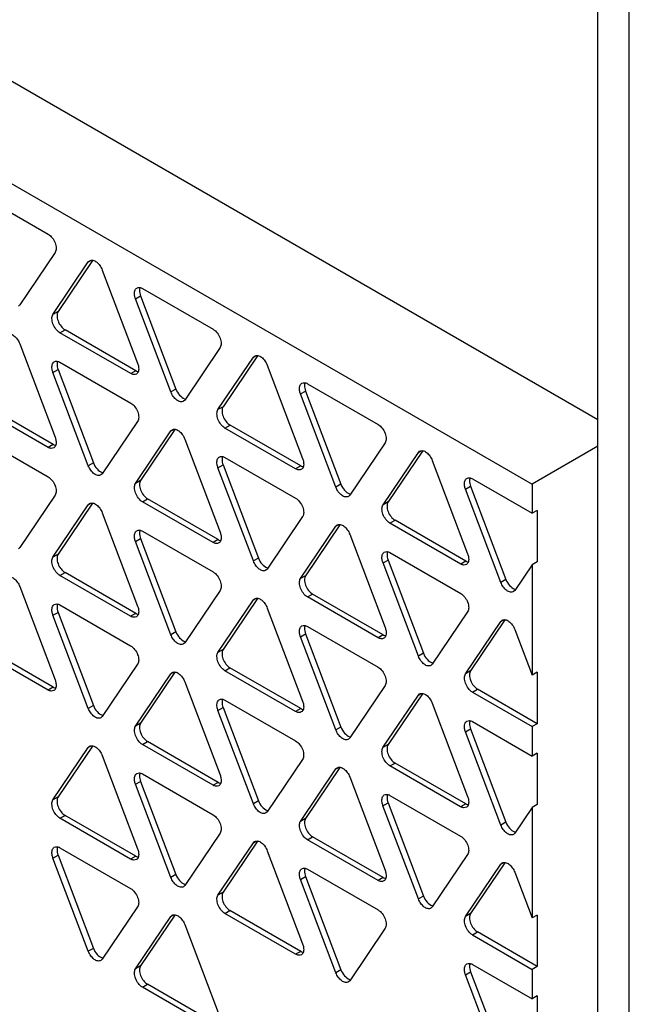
# Model space of a CAD drawing. Header units: millimetres. Extents: x 64 to 499, y 65 to 721.
# Tile 9 of 13: x 140 to 157, y 187 to 215. Entities that reach past the tile are written whole.
import ezdxf

# ---------------------------------------------------------------- set-up
doc = ezdxf.new("R2010")
doc.units = ezdxf.units.MM
doc.header["$LTSCALE"] = 51.146587
doc.layers.get('0').update_dxf_attribs({"linetype": 'CONTINUOUS'})

msp = doc.modelspace()

# ---------------------------------------------------------------- linework, layer by layer
at = {"color": 7, "linetype": 'Continuous'}
for p, q in [((156.158, 172.298), (156.158, 259.664)), ((157.036, 171.073), (157.036, 258.439)), ((100.233, 235.714), (156.158, 203.426)), ((97.758, 234.285), (154.327, 201.625)), ((138.86, 209.738), (140.832, 208.599)), ((141.026, 208.088), (140.04, 206.625)), ((140.966, 206.357), (141.952, 207.82)), ((142.065, 207.859), (141.108, 206.439)), ((141.952, 207.82), (142.013, 207.855)), ((141.952, 207.82), (141.988, 207.853)), ((142.341, 207.595), (143.327, 204.994)), ((143.267, 206.794), (143.408, 206.876)), ((143.408, 206.876), (144.394, 204.274)), ((143.461, 207.081), (145.433, 205.943)), ((140.04, 206.625), (140.004, 206.592)), ((144.253, 204.193), (143.267, 206.794)), ((141.108, 206.439), (140.966, 206.357)), ((141.161, 205.844), (141.302, 205.926)), ((143.133, 204.706), (141.161, 205.844)), ((143.274, 204.787), (141.302, 205.926)), ((140.04, 205.538), (141.026, 202.936)), ((145.627, 205.432), (144.641, 203.969)), ((141.161, 205.023), (143.133, 203.885)), ((145.567, 203.701), (146.554, 205.163)), ((146.666, 205.203), (145.709, 203.782)), ((146.554, 205.163), (146.615, 205.199)), ((146.554, 205.163), (146.589, 205.197)), ((146.942, 204.939), (147.928, 202.337)), ((140.966, 204.736), (141.108, 204.817)), ((141.952, 202.135), (140.966, 204.736)), ((141.108, 204.817), (142.094, 202.217)), ((143.274, 204.787), (143.133, 204.706)), ((148.062, 204.425), (150.034, 203.287)), ((144.394, 204.274), (144.253, 204.193)), ((147.868, 204.138), (148.009, 204.219)), ((148.854, 201.536), (147.868, 204.138)), ((148.009, 204.219), (148.996, 201.618)), ((140.974, 202.73), (139.002, 203.868)), ((144.641, 203.969), (144.606, 203.935)), ((140.832, 202.648), (138.86, 203.787)), ((145.709, 203.782), (145.567, 203.701)), ((143.327, 203.373), (142.341, 201.91)), ((143.267, 201.642), (144.253, 203.105)), ((144.366, 203.145), (143.408, 201.724)), ((144.253, 203.105), (144.314, 203.141)), ((144.253, 203.105), (144.288, 203.139)), ((145.761, 203.188), (145.903, 203.27)), ((147.733, 202.05), (145.761, 203.188)), ((147.874, 202.131), (145.903, 203.27)), ((138.86, 202.966), (140.831, 201.828)), ((144.641, 202.881), (145.627, 200.28)), ((150.228, 202.775), (149.242, 201.312)), ((140.974, 202.73), (140.832, 202.648)), ((150.169, 201.044), (151.155, 202.507)), ((151.268, 202.546), (150.31, 201.126)), ((151.155, 202.507), (151.216, 202.542)), ((151.155, 202.507), (151.19, 202.54)), ((156.158, 202.683), (154.327, 201.625)), ((142.094, 202.217), (141.952, 202.135)), ((145.761, 202.367), (147.733, 201.229)), ((151.543, 202.283), (152.529, 199.682)), ((142.341, 201.91), (142.305, 201.877)), ((145.567, 202.079), (145.709, 202.161)), ((146.554, 199.478), (145.567, 202.079)), ((145.709, 202.161), (146.695, 199.56)), ((147.874, 202.131), (147.733, 202.05)), ((143.408, 201.724), (143.267, 201.642)), ((152.662, 201.769), (154.327, 200.808)), ((148.996, 201.618), (148.854, 201.536)), ((152.469, 201.481), (152.61, 201.563)), ((153.455, 198.88), (152.469, 201.481)), ((152.61, 201.563), (153.596, 198.962)), ((154.327, 201.625), (154.327, 200.808)), ((141.025, 201.316), (140.04, 199.853)), ((142.065, 201.087), (141.107, 199.667)), ((143.461, 201.13), (143.603, 201.212)), ((145.433, 199.992), (143.461, 201.13)), ((145.574, 200.074), (143.603, 201.212)), ((149.242, 201.312), (149.206, 201.279)), ((150.31, 201.126), (150.169, 201.044)), ((140.966, 199.585), (141.952, 201.047)), ((141.952, 201.047), (142.014, 201.083)), ((141.952, 201.047), (141.988, 201.08)), ((142.34, 200.823), (143.327, 198.222)), ((154.468, 200.89), (154.327, 200.808)), ((154.468, 200.89), (154.468, 199.455)), ((147.928, 200.716), (146.942, 199.254)), ((150.363, 200.532), (150.504, 200.613)), ((152.476, 199.475), (150.504, 200.613)), ((143.461, 200.31), (145.433, 199.171)), ((147.868, 198.986), (148.854, 200.449)), ((148.967, 200.488), (148.009, 199.067)), ((148.854, 200.449), (148.915, 200.484)), ((148.854, 200.449), (148.89, 200.482)), ((152.335, 199.393), (150.363, 200.532)), ((143.267, 200.022), (143.408, 200.103)), ((144.253, 197.421), (143.267, 200.022)), ((143.408, 200.103), (144.394, 197.502)), ((145.574, 200.074), (145.433, 199.992)), ((149.242, 200.225), (150.228, 197.623)), ((140.04, 199.853), (140.004, 199.819)), ((141.107, 199.667), (140.966, 199.585)), ((146.695, 199.56), (146.554, 199.478)), ((150.169, 199.423), (150.31, 199.504)), ((150.31, 199.504), (151.296, 196.904)), ((150.363, 199.711), (152.335, 198.572)), ((152.476, 199.475), (152.335, 199.393)), ((154.468, 199.455), (154.327, 199.374)), ((146.942, 199.254), (146.906, 199.221)), ((151.155, 196.822), (150.169, 199.423)), ((154.327, 199.374), (153.843, 198.656)), ((154.327, 199.374), (154.327, 196.292)), ((141.16, 199.072), (141.302, 199.154)), ((143.132, 197.934), (141.16, 199.072)), ((143.273, 198.015), (141.302, 199.154)), ((148.009, 199.067), (147.868, 198.986)), ((153.596, 198.962), (153.455, 198.88)), ((140.04, 198.765), (141.025, 196.164)), ((145.627, 198.659), (144.641, 197.196)), ((153.843, 198.656), (153.807, 198.623)), ((145.567, 196.929), (146.554, 198.39)), ((146.667, 198.43), (145.709, 197.011)), ((146.554, 198.39), (146.616, 198.426)), ((146.554, 198.39), (146.59, 198.424)), ((148.062, 198.474), (148.203, 198.556)), ((150.034, 197.336), (148.062, 198.474)), ((150.176, 197.417), (148.203, 198.556)), ((141.16, 198.252), (143.132, 197.113)), ((146.942, 198.166), (147.928, 195.566)), ((140.966, 197.963), (141.107, 198.045)), ((141.952, 195.363), (140.966, 197.963)), ((141.107, 198.045), (142.093, 195.444)), ((143.273, 198.015), (143.132, 197.934)), ((152.529, 198.06), (151.543, 196.598)), ((152.469, 196.329), (153.455, 197.793)), ((153.567, 197.832), (152.61, 196.411)), ((153.455, 197.793), (153.515, 197.828)), ((153.455, 197.793), (153.49, 197.826)), ((148.062, 197.653), (150.034, 196.515)), ((153.843, 197.569), (154.327, 196.292)), ((144.394, 197.502), (144.253, 197.421)), ((147.868, 197.365), (148.009, 197.447)), ((148.854, 194.764), (147.868, 197.365)), ((148.009, 197.447), (148.995, 194.846)), ((150.176, 197.417), (150.034, 197.336)), ((140.831, 195.876), (138.86, 197.014)), ((140.973, 195.958), (139.002, 197.096)), ((144.641, 197.196), (144.605, 197.163)), ((145.709, 197.011), (145.567, 196.929)), ((151.296, 196.904), (151.155, 196.822)), ((143.327, 196.6), (142.34, 195.138)), ((145.761, 196.416), (145.902, 196.497)), ((147.733, 195.277), (145.761, 196.416)), ((147.875, 195.359), (145.902, 196.497)), ((151.543, 196.598), (151.507, 196.564)), ((143.267, 194.87), (144.253, 196.333)), ((144.366, 196.372), (143.408, 194.952)), ((144.253, 196.333), (144.314, 196.368)), ((144.253, 196.333), (144.288, 196.366)), ((152.61, 196.411), (152.469, 196.329)), ((154.468, 196.374), (154.327, 196.292)), ((154.468, 196.374), (154.468, 194.939)), ((140.973, 195.958), (140.831, 195.876)), ((144.641, 196.108), (145.627, 193.508)), ((150.228, 196.003), (149.242, 194.54)), ((152.662, 195.818), (152.804, 195.9)), ((154.468, 194.939), (152.804, 195.9)), ((145.761, 195.596), (147.733, 194.457)), ((150.168, 194.272), (151.155, 195.734)), ((151.268, 195.774), (150.31, 194.354)), ((151.155, 195.734), (151.216, 195.77)), ((151.155, 195.734), (151.19, 195.768)), ((152.662, 195.818), (154.327, 194.857)), ((142.093, 195.444), (141.952, 195.363)), ((145.567, 195.307), (145.709, 195.389)), ((145.709, 195.389), (146.695, 192.787)), ((147.875, 195.359), (147.733, 195.277)), ((151.542, 195.51), (152.528, 192.91)), ((142.34, 195.138), (142.305, 195.105)), ((146.554, 192.706), (145.567, 195.307)), ((143.408, 194.952), (143.267, 194.87)), ((148.995, 194.846), (148.854, 194.764)), ((152.469, 194.709), (152.61, 194.791)), ((152.61, 194.791), (153.596, 192.19)), ((152.662, 194.997), (154.327, 194.036)), ((154.468, 194.939), (154.327, 194.857)), ((154.327, 194.857), (154.327, 194.036)), ((149.242, 194.54), (149.206, 194.507)), ((153.455, 192.108), (152.469, 194.709)), ((140.966, 192.812), (141.952, 194.275)), ((142.065, 194.314), (141.107, 192.894)), ((141.952, 194.275), (142.013, 194.31)), ((141.952, 194.275), (141.988, 194.308)), ((143.461, 194.358), (143.602, 194.44)), ((145.433, 193.219), (143.461, 194.358)), ((145.575, 193.301), (143.602, 194.44)), ((150.31, 194.354), (150.168, 194.272)), ((142.34, 194.05), (143.327, 191.449)), ((147.928, 193.944), (146.942, 192.482)), ((154.468, 194.118), (154.327, 194.036)), ((154.468, 194.118), (154.468, 192.683)), ((147.868, 192.214), (148.854, 193.676)), ((148.967, 193.715), (148.009, 192.296)), ((148.854, 193.676), (148.915, 193.711)), ((148.854, 193.676), (148.889, 193.709)), ((150.362, 193.759), (150.504, 193.841)), ((152.334, 192.621), (150.362, 193.759)), ((152.475, 192.703), (150.504, 193.841)), ((143.461, 193.537), (145.433, 192.398)), ((149.242, 193.452), (150.228, 190.851)), ((143.267, 193.249), (143.408, 193.33)), ((144.253, 190.648), (143.267, 193.249)), ((143.408, 193.33), (144.394, 190.729)), ((145.575, 193.301), (145.433, 193.219)), ((141.107, 192.894), (140.966, 192.812)), ((150.362, 192.939), (152.334, 191.801)), ((146.695, 192.787), (146.554, 192.706)), ((150.168, 192.65), (150.31, 192.732)), ((151.155, 190.05), (150.168, 192.65)), ((150.31, 192.732), (151.296, 190.131)), ((152.475, 192.703), (152.334, 192.621)), ((154.327, 192.601), (153.843, 191.884)), ((154.468, 192.683), (154.327, 192.601)), ((154.327, 192.601), (154.327, 189.52)), ((141.16, 192.3), (141.302, 192.381)), ((143.132, 191.161), (141.16, 192.3)), ((143.273, 191.243), (141.302, 192.381)), ((146.942, 192.482), (146.906, 192.448)), ((148.009, 192.296), (147.868, 192.214)), ((153.596, 192.19), (153.455, 192.108)), ((145.627, 191.886), (144.641, 190.423)), ((148.062, 191.702), (148.204, 191.783)), ((150.175, 190.645), (148.204, 191.783)), ((153.843, 191.884), (153.807, 191.85)), ((141.16, 191.479), (143.132, 190.341)), ((145.567, 190.156), (146.554, 191.618)), ((146.667, 191.658), (145.709, 190.238)), ((146.554, 191.618), (146.616, 191.653)), ((146.554, 191.618), (146.589, 191.651)), ((150.034, 190.563), (148.062, 191.702)), ((140.966, 191.191), (141.107, 191.273)), ((141.107, 191.273), (142.093, 188.671)), ((143.273, 191.243), (143.132, 191.161)), ((146.942, 191.394), (147.928, 188.793)), ((152.528, 191.288), (151.542, 189.826)), ((141.952, 188.59), (140.966, 191.191)), ((152.469, 189.557), (153.455, 191.02)), ((153.567, 191.059), (152.61, 189.639)), ((153.455, 191.02), (153.515, 191.055)), ((153.455, 191.02), (153.49, 191.053)), ((144.394, 190.729), (144.253, 190.648)), ((147.868, 190.593), (148.009, 190.674)), ((148.009, 190.674), (148.995, 188.073)), ((148.062, 190.88), (150.034, 189.742)), ((153.843, 190.796), (154.327, 189.52)), ((144.641, 190.423), (144.605, 190.39)), ((148.854, 187.991), (147.868, 190.593)), ((150.175, 190.645), (150.034, 190.563)), ((145.709, 190.238), (145.567, 190.156)), ((151.296, 190.131), (151.155, 190.05)), ((143.327, 189.828), (142.34, 188.365)), ((151.542, 189.826), (151.507, 189.792)), ((143.267, 188.097), (144.253, 189.56)), ((144.366, 189.599), (143.408, 188.179)), ((144.253, 189.56), (144.314, 189.595)), ((144.253, 189.56), (144.288, 189.593)), ((145.761, 189.643), (145.902, 189.725)), ((147.733, 188.505), (145.761, 189.643)), ((147.875, 188.586), (145.902, 189.725)), ((152.61, 189.639), (152.469, 189.557)), ((154.468, 189.601), (154.327, 189.52)), ((154.468, 189.601), (154.468, 188.167)), ((144.641, 189.336), (145.627, 186.735)), ((150.228, 189.23), (149.242, 187.767)), ((152.662, 189.046), (152.804, 189.127)), ((152.662, 189.046), (154.327, 188.085)), ((154.468, 188.167), (152.804, 189.127)), ((142.093, 188.671), (141.952, 188.59)), ((147.875, 188.586), (147.733, 188.505)), ((142.34, 188.365), (142.305, 188.332)), ((143.408, 188.179), (143.267, 188.097)), ((152.662, 188.224), (154.327, 187.263)), ((148.995, 188.073), (148.854, 187.991)), ((152.469, 187.936), (152.61, 188.018)), ((153.455, 185.335), (152.469, 187.936)), ((152.61, 188.018), (153.596, 185.417)), ((154.468, 188.167), (154.327, 188.085)), ((154.327, 188.085), (154.327, 187.263)), ((143.461, 187.586), (143.602, 187.667)), ((145.575, 186.529), (143.602, 187.667)), ((149.242, 187.767), (149.207, 187.734)), ((145.433, 186.447), (143.461, 187.586)), ((154.468, 187.345), (154.327, 187.263)), ((154.468, 187.345), (154.468, 185.91))]:
    msp.add_line(p, q, dxfattribs=at)
for points, knots in [([(140.832, 208.599), (140.876, 208.574), (140.953, 208.496), (141.034, 208.359), (141.064, 208.215), (141.048, 208.12), (141.026, 208.088)], [0, 0, 0, 0, 0.256973, 0.543301, 0.801244, 1, 1, 1, 1]), ([(141.988, 207.853), (142.013, 207.868), (142.086, 207.876), (142.189, 207.821), (142.277, 207.722), (142.324, 207.64), (142.341, 207.595)], [0, 0, 0, 0, 0.183052, 0.415189, 0.703139, 1, 1, 1, 1]), ([(143.267, 206.794), (143.255, 206.824), (143.241, 206.877), (143.236, 206.952), (143.243, 207.012), (143.264, 207.062), (143.289, 207.085), (143.303, 207.093)], [0, 0, 0, 0, 0.298665, 0.506987, 0.693418, 0.854996, 1, 1, 1, 1]), ([(143.303, 207.093), (143.324, 207.106), (143.382, 207.116), (143.436, 207.096), (143.461, 207.081)], [0, 0, 0, 0, 0.459289, 1, 1, 1, 1]), ([(143.385, 207.082), (143.381, 207.067), (143.375, 206.997), (143.389, 206.926), (143.408, 206.876)], [0, 0, 0, 0, 0.226275, 1, 1, 1, 1]), ([(141.161, 205.844), (141.117, 205.87), (141.04, 205.947), (140.959, 206.085), (140.929, 206.23), (140.944, 206.325), (140.966, 206.357)], [0, 0, 0, 0, 0.256721, 0.542999, 0.801037, 1, 1, 1, 1]), ([(141.108, 206.439), (141.086, 206.406), (141.07, 206.312), (141.1, 206.167), (141.181, 206.029), (141.258, 205.951), (141.302, 205.926)], [0, 0, 0, 0, 0.198963, 0.457001, 0.743279, 1, 1, 1, 1]), ([(139.687, 205.795), (139.713, 205.81), (139.785, 205.818), (139.888, 205.763), (139.976, 205.665), (140.023, 205.582), (140.04, 205.538)], [0, 0, 0, 0, 0.183036, 0.41516, 0.703186, 1, 1, 1, 1]), ([(145.433, 205.943), (145.477, 205.918), (145.554, 205.84), (145.635, 205.703), (145.665, 205.558), (145.649, 205.464), (145.627, 205.432)], [0, 0, 0, 0, 0.256858, 0.543123, 0.80121, 1, 1, 1, 1]), ([(146.589, 205.197), (146.614, 205.211), (146.687, 205.22), (146.79, 205.165), (146.878, 205.066), (146.925, 204.984), (146.942, 204.939)], [0, 0, 0, 0, 0.18305, 0.415109, 0.703089, 1, 1, 1, 1]), ([(140.966, 204.736), (140.955, 204.766), (140.941, 204.819), (140.935, 204.894), (140.943, 204.954), (140.963, 205.004), (140.989, 205.027), (141.002, 205.035)], [0, 0, 0, 0, 0.298655, 0.506971, 0.69338, 0.854945, 1, 1, 1, 1]), ([(141.002, 205.035), (141.024, 205.048), (141.082, 205.058), (141.135, 205.038), (141.161, 205.023)], [0, 0, 0, 0, 0.459365, 1, 1, 1, 1]), ([(141.084, 205.024), (141.081, 205.009), (141.074, 204.939), (141.089, 204.868), (141.108, 204.817)], [0, 0, 0, 0, 0.226183, 1, 1, 1, 1]), ([(143.327, 204.994), (143.338, 204.964), (143.352, 204.911), (143.358, 204.836), (143.351, 204.775), (143.33, 204.725), (143.304, 204.702), (143.291, 204.694)], [0, 0, 0, 0, 0.298658, 0.507011, 0.693442, 0.854987, 1, 1, 1, 1]), ([(143.291, 204.694), (143.269, 204.681), (143.212, 204.671), (143.158, 204.691), (143.133, 204.706)], [0, 0, 0, 0, 0.45943, 1, 1, 1, 1]), ([(143.274, 204.787), (143.28, 204.784), (143.305, 204.771), (143.331, 204.763), (143.351, 204.761)], [0, 0, 0, 0, 0.266804, 1, 1, 1, 1]), ([(147.868, 204.138), (147.857, 204.168), (147.842, 204.221), (147.837, 204.296), (147.844, 204.356), (147.865, 204.406), (147.89, 204.429), (147.903, 204.437)], [0, 0, 0, 0, 0.2987, 0.50717, 0.693689, 0.855188, 1, 1, 1, 1]), ([(147.903, 204.437), (147.925, 204.45), (147.983, 204.46), (148.036, 204.44), (148.062, 204.425)], [0, 0, 0, 0, 0.459217, 1, 1, 1, 1]), ([(147.985, 204.426), (147.982, 204.41), (147.976, 204.34), (147.99, 204.27), (148.009, 204.219)], [0, 0, 0, 0, 0.22633, 1, 1, 1, 1]), ([(144.606, 203.935), (144.58, 203.921), (144.508, 203.912), (144.405, 203.967), (144.317, 204.066), (144.27, 204.148), (144.253, 204.193)], [0, 0, 0, 0, 0.183042, 0.415164, 0.703179, 1, 1, 1, 1]), ([(144.394, 204.274), (144.418, 204.213), (144.483, 204.107), (144.583, 204.023), (144.638, 204.008)], [0, 0, 0, 0, 0.537012, 1, 1, 1, 1]), ([(143.133, 203.885), (143.177, 203.86), (143.254, 203.782), (143.334, 203.644), (143.364, 203.5), (143.349, 203.405), (143.327, 203.373)], [0, 0, 0, 0, 0.256845, 0.543149, 0.801145, 1, 1, 1, 1]), ([(145.761, 203.188), (145.718, 203.213), (145.64, 203.291), (145.56, 203.429), (145.53, 203.574), (145.546, 203.668), (145.567, 203.701)], [0, 0, 0, 0, 0.256777, 0.543147, 0.801214, 1, 1, 1, 1]), ([(145.709, 203.782), (145.687, 203.75), (145.671, 203.655), (145.701, 203.511), (145.782, 203.373), (145.859, 203.295), (145.903, 203.27)], [0, 0, 0, 0, 0.198786, 0.456853, 0.743223, 1, 1, 1, 1]), ([(150.034, 203.287), (150.078, 203.261), (150.155, 203.184), (150.236, 203.046), (150.266, 202.902), (150.25, 202.808), (150.228, 202.775)], [0, 0, 0, 0, 0.256841, 0.54309, 0.801105, 1, 1, 1, 1]), ([(144.288, 203.139), (144.314, 203.153), (144.386, 203.162), (144.489, 203.107), (144.578, 203.008), (144.624, 202.926), (144.641, 202.881)], [0, 0, 0, 0, 0.183036, 0.41516, 0.703186, 1, 1, 1, 1]), ([(141.026, 202.936), (141.037, 202.906), (141.051, 202.853), (141.057, 202.778), (141.05, 202.718), (141.029, 202.667), (141.004, 202.644), (140.99, 202.636)], [0, 0, 0, 0, 0.298697, 0.507155, 0.693661, 0.855161, 1, 1, 1, 1]), ([(140.99, 202.636), (140.969, 202.624), (140.911, 202.614), (140.858, 202.633), (140.832, 202.648)], [0, 0, 0, 0, 0.459305, 1, 1, 1, 1]), ([(140.974, 202.73), (140.98, 202.726), (141.004, 202.714), (141.03, 202.706), (141.05, 202.703)], [0, 0, 0, 0, 0.26664, 1, 1, 1, 1]), ([(151.19, 202.54), (151.216, 202.555), (151.288, 202.563), (151.391, 202.508), (151.479, 202.41), (151.526, 202.327), (151.543, 202.283)], [0, 0, 0, 0, 0.183045, 0.415333, 0.703314, 1, 1, 1, 1]), ([(142.094, 202.217), (142.117, 202.155), (142.183, 202.049), (142.283, 201.965), (142.338, 201.949)], [0, 0, 0, 0, 0.537228, 1, 1, 1, 1]), ([(145.567, 202.079), (145.556, 202.109), (145.542, 202.163), (145.536, 202.238), (145.544, 202.298), (145.564, 202.348), (145.59, 202.371), (145.603, 202.379)], [0, 0, 0, 0, 0.298653, 0.506977, 0.693399, 0.854968, 1, 1, 1, 1]), ([(145.603, 202.379), (145.625, 202.392), (145.683, 202.402), (145.736, 202.382), (145.761, 202.367)], [0, 0, 0, 0, 0.459403, 1, 1, 1, 1]), ([(145.685, 202.368), (145.682, 202.352), (145.675, 202.282), (145.69, 202.211), (145.709, 202.161)], [0, 0, 0, 0, 0.226193, 1, 1, 1, 1]), ([(147.928, 202.337), (147.94, 202.307), (147.954, 202.254), (147.959, 202.179), (147.952, 202.119), (147.931, 202.069), (147.905, 202.046), (147.892, 202.038)], [0, 0, 0, 0, 0.29864, 0.506858, 0.693205, 0.854815, 1, 1, 1, 1]), ([(142.305, 201.877), (142.28, 201.862), (142.208, 201.854), (142.104, 201.909), (142.016, 202.008), (141.969, 202.09), (141.952, 202.135)], [0, 0, 0, 0, 0.183037, 0.415065, 0.703149, 1, 1, 1, 1]), ([(147.892, 202.038), (147.87, 202.025), (147.812, 202.015), (147.759, 202.035), (147.733, 202.05)], [0, 0, 0, 0, 0.459378, 1, 1, 1, 1]), ([(147.874, 202.131), (147.881, 202.128), (147.905, 202.115), (147.932, 202.107), (147.952, 202.105)], [0, 0, 0, 0, 0.266895, 1, 1, 1, 1]), ([(140.831, 201.828), (140.875, 201.803), (140.953, 201.725), (141.033, 201.587), (141.063, 201.443), (141.047, 201.348), (141.025, 201.316)], [0, 0, 0, 0, 0.25686, 0.543181, 0.801255, 1, 1, 1, 1]), ([(143.461, 201.13), (143.418, 201.156), (143.34, 201.233), (143.26, 201.371), (143.229, 201.515), (143.245, 201.61), (143.267, 201.642)], [0, 0, 0, 0, 0.256635, 0.542858, 0.80111, 1, 1, 1, 1]), ([(143.408, 201.724), (143.386, 201.691), (143.371, 201.597), (143.401, 201.452), (143.482, 201.315), (143.559, 201.237), (143.603, 201.212)], [0, 0, 0, 0, 0.19889, 0.457142, 0.743365, 1, 1, 1, 1]), ([(152.469, 201.481), (152.458, 201.512), (152.443, 201.565), (152.438, 201.64), (152.445, 201.7), (152.466, 201.75), (152.491, 201.773), (152.504, 201.781)], [0, 0, 0, 0, 0.298684, 0.507132, 0.693634, 0.855144, 1, 1, 1, 1]), ([(152.504, 201.781), (152.526, 201.794), (152.584, 201.804), (152.637, 201.784), (152.662, 201.769)], [0, 0, 0, 0, 0.459303, 1, 1, 1, 1]), ([(152.586, 201.77), (152.583, 201.754), (152.576, 201.684), (152.591, 201.614), (152.61, 201.563)], [0, 0, 0, 0, 0.226283, 1, 1, 1, 1]), ([(149.206, 201.279), (149.181, 201.265), (149.109, 201.256), (149.006, 201.311), (148.918, 201.409), (148.871, 201.492), (148.854, 201.536)], [0, 0, 0, 0, 0.183038, 0.415068, 0.703117, 1, 1, 1, 1]), ([(148.996, 201.618), (149.019, 201.556), (149.084, 201.451), (149.184, 201.367), (149.239, 201.352)], [0, 0, 0, 0, 0.537052, 1, 1, 1, 1]), ([(141.988, 201.08), (142.013, 201.095), (142.085, 201.104), (142.189, 201.048), (142.277, 200.95), (142.323, 200.867), (142.34, 200.823)], [0, 0, 0, 0, 0.183039, 0.415043, 0.703108, 1, 1, 1, 1]), ([(147.733, 201.229), (147.777, 201.204), (147.854, 201.126), (147.935, 200.988), (147.966, 200.844), (147.95, 200.749), (147.928, 200.716)], [0, 0, 0, 0, 0.256544, 0.542614, 0.800789, 1, 1, 1, 1]), ([(150.31, 201.126), (150.288, 201.093), (150.272, 200.999), (150.302, 200.854), (150.383, 200.716), (150.46, 200.639), (150.504, 200.613)], [0, 0, 0, 0, 0.1987, 0.456762, 0.743138, 1, 1, 1, 1]), ([(150.363, 200.532), (150.319, 200.557), (150.241, 200.635), (150.161, 200.773), (150.131, 200.917), (150.147, 201.012), (150.169, 201.044)], [0, 0, 0, 0, 0.256862, 0.543238, 0.8013, 1, 1, 1, 1]), ([(143.267, 200.022), (143.256, 200.052), (143.241, 200.105), (143.236, 200.18), (143.243, 200.24), (143.264, 200.29), (143.289, 200.314), (143.302, 200.322)], [0, 0, 0, 0, 0.298686, 0.507114, 0.693604, 0.855122, 1, 1, 1, 1]), ([(143.302, 200.322), (143.324, 200.334), (143.382, 200.344), (143.435, 200.325), (143.461, 200.31)], [0, 0, 0, 0, 0.459299, 1, 1, 1, 1]), ([(143.384, 200.31), (143.381, 200.295), (143.374, 200.225), (143.389, 200.154), (143.408, 200.103)], [0, 0, 0, 0, 0.226268, 1, 1, 1, 1]), ([(145.627, 200.28), (145.638, 200.249), (145.653, 200.196), (145.658, 200.121), (145.651, 200.061), (145.63, 200.011), (145.605, 199.988), (145.591, 199.98)], [0, 0, 0, 0, 0.298696, 0.507108, 0.693594, 0.855121, 1, 1, 1, 1]), ([(148.89, 200.482), (148.915, 200.497), (148.987, 200.505), (149.09, 200.45), (149.178, 200.352), (149.225, 200.269), (149.242, 200.225)], [0, 0, 0, 0, 0.183038, 0.415078, 0.703128, 1, 1, 1, 1]), ([(145.591, 199.98), (145.57, 199.968), (145.512, 199.957), (145.459, 199.977), (145.433, 199.992)], [0, 0, 0, 0, 0.459273, 1, 1, 1, 1]), ([(145.574, 200.074), (145.581, 200.07), (145.605, 200.057), (145.631, 200.049), (145.651, 200.047)], [0, 0, 0, 0, 0.266688, 1, 1, 1, 1]), ([(150.169, 199.423), (150.157, 199.453), (150.143, 199.506), (150.137, 199.581), (150.145, 199.641), (150.165, 199.692), (150.19, 199.715), (150.204, 199.723)], [0, 0, 0, 0, 0.298686, 0.507114, 0.693604, 0.855122, 1, 1, 1, 1]), ([(150.204, 199.723), (150.226, 199.735), (150.284, 199.745), (150.337, 199.726), (150.363, 199.711)], [0, 0, 0, 0, 0.459299, 1, 1, 1, 1]), ([(150.286, 199.711), (150.283, 199.696), (150.276, 199.626), (150.291, 199.555), (150.31, 199.504)], [0, 0, 0, 0, 0.226268, 1, 1, 1, 1]), ([(141.16, 199.072), (141.117, 199.097), (141.039, 199.175), (140.959, 199.313), (140.928, 199.458), (140.944, 199.553), (140.966, 199.585)], [0, 0, 0, 0, 0.256779, 0.543069, 0.800981, 1, 1, 1, 1]), ([(141.107, 199.667), (141.086, 199.634), (141.07, 199.54), (141.1, 199.395), (141.181, 199.257), (141.258, 199.179), (141.302, 199.154)], [0, 0, 0, 0, 0.199019, 0.456931, 0.743221, 1, 1, 1, 1]), ([(146.906, 199.221), (146.881, 199.206), (146.809, 199.198), (146.705, 199.253), (146.617, 199.351), (146.57, 199.434), (146.554, 199.478)], [0, 0, 0, 0, 0.183032, 0.414954, 0.703077, 1, 1, 1, 1]), ([(146.695, 199.56), (146.718, 199.498), (146.784, 199.393), (146.884, 199.308), (146.939, 199.293)], [0, 0, 0, 0, 0.537282, 1, 1, 1, 1]), ([(152.476, 199.475), (152.482, 199.471), (152.507, 199.458), (152.533, 199.45), (152.553, 199.448)], [0, 0, 0, 0, 0.266804, 1, 1, 1, 1]), ([(152.529, 199.682), (152.54, 199.651), (152.554, 199.598), (152.56, 199.523), (152.553, 199.463), (152.532, 199.412), (152.506, 199.389), (152.493, 199.381)], [0, 0, 0, 0, 0.298658, 0.507011, 0.693442, 0.854987, 1, 1, 1, 1]), ([(145.433, 199.171), (145.477, 199.146), (145.554, 199.068), (145.635, 198.931), (145.665, 198.786), (145.649, 198.692), (145.627, 198.659)], [0, 0, 0, 0, 0.256975, 0.543359, 0.80129, 1, 1, 1, 1]), ([(152.493, 199.381), (152.471, 199.369), (152.414, 199.359), (152.36, 199.378), (152.335, 199.393)], [0, 0, 0, 0, 0.45943, 1, 1, 1, 1]), ([(139.687, 199.022), (139.712, 199.037), (139.785, 199.045), (139.888, 198.99), (139.976, 198.892), (140.023, 198.809), (140.04, 198.765)], [0, 0, 0, 0, 0.183037, 0.415139, 0.703165, 1, 1, 1, 1]), ([(148.062, 198.474), (148.018, 198.499), (147.941, 198.577), (147.86, 198.714), (147.83, 198.859), (147.846, 198.953), (147.868, 198.986)], [0, 0, 0, 0, 0.256802, 0.54311, 0.801312, 1, 1, 1, 1]), ([(148.009, 199.067), (147.987, 199.035), (147.972, 198.941), (148.002, 198.796), (148.082, 198.659), (148.16, 198.581), (148.203, 198.556)], [0, 0, 0, 0, 0.198688, 0.45689, 0.743198, 1, 1, 1, 1]), ([(153.596, 198.962), (153.62, 198.9), (153.685, 198.795), (153.785, 198.711), (153.84, 198.695)], [0, 0, 0, 0, 0.536928, 1, 1, 1, 1]), ([(153.807, 198.623), (153.782, 198.608), (153.71, 198.6), (153.607, 198.655), (153.518, 198.753), (153.472, 198.836), (153.455, 198.88)], [0, 0, 0, 0, 0.183059, 0.415292, 0.703228, 1, 1, 1, 1]), ([(146.59, 198.424), (146.615, 198.439), (146.687, 198.447), (146.79, 198.392), (146.878, 198.293), (146.925, 198.211), (146.942, 198.166)], [0, 0, 0, 0, 0.183044, 0.415339, 0.703385, 1, 1, 1, 1]), ([(152.335, 198.572), (152.378, 198.547), (152.456, 198.469), (152.536, 198.332), (152.566, 198.187), (152.551, 198.093), (152.529, 198.06)], [0, 0, 0, 0, 0.256845, 0.543149, 0.801145, 1, 1, 1, 1]), ([(140.966, 197.963), (140.955, 197.994), (140.94, 198.047), (140.935, 198.122), (140.942, 198.182), (140.963, 198.232), (140.988, 198.256), (141.002, 198.263)], [0, 0, 0, 0, 0.298645, 0.506977, 0.69339, 0.854945, 1, 1, 1, 1]), ([(141.002, 198.263), (141.024, 198.276), (141.081, 198.286), (141.135, 198.267), (141.16, 198.252)], [0, 0, 0, 0, 0.45939, 1, 1, 1, 1]), ([(141.084, 198.252), (141.081, 198.237), (141.074, 198.167), (141.088, 198.096), (141.107, 198.045)], [0, 0, 0, 0, 0.226131, 1, 1, 1, 1]), ([(143.327, 198.222), (143.338, 198.192), (143.352, 198.139), (143.358, 198.063), (143.35, 198.003), (143.329, 197.953), (143.304, 197.93), (143.291, 197.922)], [0, 0, 0, 0, 0.29863, 0.506875, 0.693239, 0.85484, 1, 1, 1, 1]), ([(143.291, 197.922), (143.269, 197.909), (143.211, 197.899), (143.158, 197.919), (143.132, 197.934)], [0, 0, 0, 0, 0.459441, 1, 1, 1, 1]), ([(143.273, 198.015), (143.28, 198.012), (143.304, 197.999), (143.331, 197.991), (143.351, 197.989)], [0, 0, 0, 0, 0.266924, 1, 1, 1, 1]), ([(153.49, 197.826), (153.516, 197.841), (153.588, 197.849), (153.691, 197.794), (153.779, 197.696), (153.826, 197.613), (153.843, 197.569)], [0, 0, 0, 0, 0.183019, 0.415032, 0.703139, 1, 1, 1, 1]), ([(147.868, 197.365), (147.856, 197.396), (147.842, 197.449), (147.837, 197.524), (147.844, 197.584), (147.864, 197.634), (147.89, 197.657), (147.903, 197.665)], [0, 0, 0, 0, 0.298703, 0.507152, 0.693658, 0.855166, 1, 1, 1, 1]), ([(147.903, 197.665), (147.925, 197.678), (147.983, 197.688), (148.036, 197.668), (148.062, 197.653)], [0, 0, 0, 0, 0.459213, 1, 1, 1, 1]), ([(147.985, 197.654), (147.982, 197.638), (147.975, 197.568), (147.99, 197.498), (148.009, 197.447)], [0, 0, 0, 0, 0.226315, 1, 1, 1, 1]), ([(150.228, 197.623), (150.239, 197.593), (150.254, 197.54), (150.259, 197.465), (150.252, 197.405), (150.231, 197.355), (150.206, 197.332), (150.192, 197.324)], [0, 0, 0, 0, 0.298683, 0.50708, 0.693539, 0.85506, 1, 1, 1, 1]), ([(144.605, 197.163), (144.58, 197.148), (144.508, 197.14), (144.404, 197.195), (144.316, 197.293), (144.27, 197.376), (144.253, 197.421)], [0, 0, 0, 0, 0.183055, 0.414983, 0.703058, 1, 1, 1, 1]), ([(144.394, 197.502), (144.418, 197.44), (144.483, 197.335), (144.583, 197.251), (144.638, 197.235)], [0, 0, 0, 0, 0.537306, 1, 1, 1, 1]), ([(150.192, 197.324), (150.171, 197.311), (150.113, 197.301), (150.06, 197.321), (150.034, 197.336)], [0, 0, 0, 0, 0.459319, 1, 1, 1, 1]), ([(150.176, 197.417), (150.182, 197.414), (150.206, 197.401), (150.232, 197.393), (150.252, 197.391)], [0, 0, 0, 0, 0.266662, 1, 1, 1, 1]), ([(143.132, 197.113), (143.176, 197.088), (143.253, 197.01), (143.334, 196.872), (143.364, 196.728), (143.349, 196.633), (143.327, 196.6)], [0, 0, 0, 0, 0.256662, 0.542834, 0.800901, 1, 1, 1, 1]), ([(145.709, 197.011), (145.687, 196.978), (145.671, 196.883), (145.701, 196.739), (145.781, 196.601), (145.859, 196.523), (145.902, 196.497)], [0, 0, 0, 0, 0.198852, 0.456781, 0.743161, 1, 1, 1, 1]), ([(145.761, 196.416), (145.717, 196.441), (145.64, 196.519), (145.56, 196.657), (145.53, 196.802), (145.545, 196.896), (145.567, 196.929)], [0, 0, 0, 0, 0.256839, 0.543219, 0.801148, 1, 1, 1, 1]), ([(151.507, 196.564), (151.482, 196.55), (151.41, 196.541), (151.307, 196.596), (151.218, 196.695), (151.172, 196.777), (151.155, 196.822)], [0, 0, 0, 0, 0.183019, 0.41512, 0.703263, 1, 1, 1, 1]), ([(151.296, 196.904), (151.319, 196.842), (151.385, 196.736), (151.485, 196.652), (151.54, 196.636)], [0, 0, 0, 0, 0.537049, 1, 1, 1, 1]), ([(150.034, 196.515), (150.078, 196.49), (150.155, 196.412), (150.235, 196.274), (150.266, 196.13), (150.25, 196.035), (150.228, 196.003)], [0, 0, 0, 0, 0.256847, 0.543151, 0.801139, 1, 1, 1, 1]), ([(141.025, 196.164), (141.037, 196.134), (141.051, 196.081), (141.057, 196.006), (141.049, 195.946), (141.029, 195.896), (141.004, 195.872), (140.99, 195.864)], [0, 0, 0, 0, 0.298686, 0.507114, 0.693604, 0.855122, 1, 1, 1, 1]), ([(144.288, 196.366), (144.314, 196.38), (144.386, 196.389), (144.489, 196.334), (144.577, 196.235), (144.624, 196.153), (144.641, 196.108)], [0, 0, 0, 0, 0.183051, 0.415116, 0.703094, 1, 1, 1, 1]), ([(152.662, 195.818), (152.619, 195.843), (152.542, 195.921), (152.461, 196.058), (152.431, 196.203), (152.447, 196.297), (152.469, 196.329)], [0, 0, 0, 0, 0.256849, 0.54323, 0.801365, 1, 1, 1, 1]), ([(152.61, 196.411), (152.588, 196.379), (152.573, 196.284), (152.603, 196.14), (152.683, 196.003), (152.76, 195.925), (152.804, 195.9)], [0, 0, 0, 0, 0.198635, 0.45677, 0.743151, 1, 1, 1, 1]), ([(140.99, 195.864), (140.968, 195.852), (140.91, 195.842), (140.857, 195.861), (140.831, 195.876)], [0, 0, 0, 0, 0.459299, 1, 1, 1, 1]), ([(140.973, 195.958), (140.979, 195.954), (141.003, 195.942), (141.03, 195.934), (141.05, 195.931)], [0, 0, 0, 0, 0.266707, 1, 1, 1, 1]), ([(145.567, 195.307), (145.556, 195.337), (145.542, 195.391), (145.536, 195.466), (145.543, 195.526), (145.564, 195.576), (145.589, 195.599), (145.603, 195.607)], [0, 0, 0, 0, 0.298644, 0.506987, 0.693414, 0.85497, 1, 1, 1, 1]), ([(145.603, 195.607), (145.625, 195.62), (145.682, 195.63), (145.735, 195.61), (145.761, 195.596)], [0, 0, 0, 0, 0.459428, 1, 1, 1, 1]), ([(145.685, 195.596), (145.682, 195.581), (145.675, 195.51), (145.689, 195.439), (145.709, 195.389)], [0, 0, 0, 0, 0.226138, 1, 1, 1, 1]), ([(151.19, 195.768), (151.216, 195.782), (151.288, 195.791), (151.391, 195.736), (151.479, 195.637), (151.526, 195.555), (151.542, 195.51)], [0, 0, 0, 0, 0.183017, 0.415041, 0.703213, 1, 1, 1, 1]), ([(142.305, 195.105), (142.279, 195.09), (142.207, 195.082), (142.104, 195.137), (142.016, 195.235), (141.969, 195.318), (141.952, 195.363)], [0, 0, 0, 0, 0.183032, 0.414954, 0.703077, 1, 1, 1, 1]), ([(142.093, 195.444), (142.117, 195.382), (142.182, 195.277), (142.283, 195.193), (142.337, 195.177)], [0, 0, 0, 0, 0.537282, 1, 1, 1, 1]), ([(147.875, 195.359), (147.881, 195.355), (147.905, 195.343), (147.932, 195.335), (147.951, 195.332)], [0, 0, 0, 0, 0.266876, 1, 1, 1, 1]), ([(147.928, 195.566), (147.939, 195.536), (147.953, 195.482), (147.959, 195.407), (147.951, 195.347), (147.93, 195.297), (147.905, 195.273), (147.891, 195.266)], [0, 0, 0, 0, 0.298631, 0.506921, 0.693306, 0.854879, 1, 1, 1, 1]), ([(147.891, 195.266), (147.87, 195.253), (147.812, 195.243), (147.759, 195.262), (147.733, 195.277)], [0, 0, 0, 0, 0.459472, 1, 1, 1, 1]), ([(143.461, 194.358), (143.417, 194.383), (143.34, 194.461), (143.259, 194.599), (143.229, 194.743), (143.245, 194.838), (143.267, 194.87)], [0, 0, 0, 0, 0.25686, 0.543181, 0.801255, 1, 1, 1, 1]), ([(143.408, 194.952), (143.387, 194.919), (143.371, 194.825), (143.401, 194.68), (143.481, 194.543), (143.559, 194.465), (143.602, 194.44)], [0, 0, 0, 0, 0.198745, 0.456819, 0.74314, 1, 1, 1, 1]), ([(148.995, 194.846), (149.019, 194.784), (149.084, 194.678), (149.184, 194.594), (149.239, 194.579)], [0, 0, 0, 0, 0.537247, 1, 1, 1, 1]), ([(152.469, 194.709), (152.458, 194.739), (152.443, 194.793), (152.438, 194.868), (152.445, 194.928), (152.466, 194.978), (152.491, 195.001), (152.504, 195.009)], [0, 0, 0, 0, 0.29867, 0.507076, 0.69355, 0.855077, 1, 1, 1, 1]), ([(152.504, 195.009), (152.526, 195.022), (152.584, 195.032), (152.637, 195.012), (152.662, 194.997)], [0, 0, 0, 0, 0.459386, 1, 1, 1, 1]), ([(152.586, 194.998), (152.583, 194.982), (152.576, 194.912), (152.591, 194.841), (152.61, 194.791)], [0, 0, 0, 0, 0.226222, 1, 1, 1, 1]), ([(149.206, 194.507), (149.181, 194.492), (149.109, 194.483), (149.006, 194.538), (148.918, 194.637), (148.871, 194.72), (148.854, 194.764)], [0, 0, 0, 0, 0.183037, 0.414995, 0.703106, 1, 1, 1, 1]), ([(141.988, 194.308), (142.013, 194.322), (142.085, 194.331), (142.188, 194.276), (142.277, 194.177), (142.323, 194.095), (142.34, 194.05)], [0, 0, 0, 0, 0.183049, 0.4151, 0.703083, 1, 1, 1, 1]), ([(147.733, 194.457), (147.777, 194.432), (147.854, 194.354), (147.935, 194.216), (147.965, 194.071), (147.949, 193.977), (147.928, 193.944)], [0, 0, 0, 0, 0.256777, 0.543011, 0.800936, 1, 1, 1, 1]), ([(150.362, 193.759), (150.319, 193.785), (150.241, 193.863), (150.161, 194.001), (150.131, 194.145), (150.147, 194.24), (150.168, 194.272)], [0, 0, 0, 0, 0.256867, 0.543257, 0.801227, 1, 1, 1, 1]), ([(150.31, 194.354), (150.288, 194.322), (150.272, 194.227), (150.302, 194.082), (150.383, 193.944), (150.46, 193.866), (150.504, 193.841)], [0, 0, 0, 0, 0.198773, 0.456743, 0.743133, 1, 1, 1, 1]), ([(148.889, 193.709), (148.915, 193.724), (148.987, 193.732), (149.09, 193.677), (149.178, 193.579), (149.225, 193.496), (149.242, 193.452)], [0, 0, 0, 0, 0.183049, 0.4151, 0.703083, 1, 1, 1, 1]), ([(143.267, 193.249), (143.256, 193.279), (143.241, 193.332), (143.236, 193.407), (143.243, 193.467), (143.264, 193.517), (143.289, 193.541), (143.302, 193.549)], [0, 0, 0, 0, 0.298686, 0.507114, 0.693604, 0.855122, 1, 1, 1, 1]), ([(143.302, 193.549), (143.324, 193.561), (143.382, 193.571), (143.435, 193.552), (143.461, 193.537)], [0, 0, 0, 0, 0.459299, 1, 1, 1, 1]), ([(143.384, 193.537), (143.381, 193.522), (143.374, 193.452), (143.389, 193.381), (143.408, 193.33)], [0, 0, 0, 0, 0.226268, 1, 1, 1, 1]), ([(145.627, 193.508), (145.638, 193.478), (145.652, 193.424), (145.658, 193.349), (145.651, 193.289), (145.63, 193.239), (145.605, 193.216), (145.591, 193.208)], [0, 0, 0, 0, 0.298688, 0.507161, 0.693671, 0.855161, 1, 1, 1, 1]), ([(145.591, 193.208), (145.57, 193.195), (145.512, 193.185), (145.459, 193.205), (145.433, 193.219)], [0, 0, 0, 0, 0.459331, 1, 1, 1, 1]), ([(145.575, 193.301), (145.581, 193.298), (145.605, 193.285), (145.631, 193.277), (145.651, 193.275)], [0, 0, 0, 0, 0.266659, 1, 1, 1, 1]), ([(141.107, 192.894), (141.086, 192.861), (141.07, 192.767), (141.1, 192.622), (141.181, 192.484), (141.258, 192.406), (141.302, 192.381)], [0, 0, 0, 0, 0.199064, 0.456989, 0.743223, 1, 1, 1, 1]), ([(150.168, 192.65), (150.157, 192.681), (150.143, 192.734), (150.137, 192.809), (150.144, 192.869), (150.165, 192.92), (150.19, 192.943), (150.204, 192.951)], [0, 0, 0, 0, 0.29866, 0.507047, 0.693507, 0.855043, 1, 1, 1, 1]), ([(150.204, 192.951), (150.226, 192.963), (150.283, 192.974), (150.337, 192.954), (150.362, 192.939)], [0, 0, 0, 0, 0.459378, 1, 1, 1, 1]), ([(150.286, 192.94), (150.283, 192.924), (150.276, 192.854), (150.291, 192.783), (150.31, 192.732)], [0, 0, 0, 0, 0.226182, 1, 1, 1, 1]), ([(152.528, 192.91), (152.54, 192.88), (152.554, 192.826), (152.56, 192.751), (152.552, 192.691), (152.532, 192.64), (152.506, 192.617), (152.493, 192.609)], [0, 0, 0, 0, 0.298665, 0.507055, 0.693506, 0.855031, 1, 1, 1, 1]), ([(141.16, 192.3), (141.117, 192.325), (141.039, 192.403), (140.959, 192.54), (140.929, 192.685), (140.944, 192.78), (140.966, 192.812)], [0, 0, 0, 0, 0.256777, 0.543011, 0.800936, 1, 1, 1, 1]), ([(146.906, 192.448), (146.88, 192.434), (146.808, 192.425), (146.705, 192.48), (146.617, 192.579), (146.57, 192.661), (146.554, 192.706)], [0, 0, 0, 0, 0.183004, 0.415081, 0.703299, 1, 1, 1, 1]), ([(146.695, 192.787), (146.718, 192.726), (146.784, 192.62), (146.884, 192.536), (146.939, 192.521)], [0, 0, 0, 0, 0.53698, 1, 1, 1, 1]), ([(152.493, 192.609), (152.471, 192.597), (152.413, 192.586), (152.36, 192.606), (152.334, 192.621)], [0, 0, 0, 0, 0.459369, 1, 1, 1, 1]), ([(152.475, 192.703), (152.482, 192.699), (152.506, 192.686), (152.533, 192.678), (152.553, 192.676)], [0, 0, 0, 0, 0.266807, 1, 1, 1, 1]), ([(145.433, 192.398), (145.477, 192.373), (145.554, 192.295), (145.635, 192.158), (145.665, 192.013), (145.649, 191.919), (145.627, 191.886)], [0, 0, 0, 0, 0.256975, 0.543359, 0.80129, 1, 1, 1, 1]), ([(148.009, 192.296), (147.987, 192.263), (147.971, 192.169), (148.002, 192.024), (148.082, 191.886), (148.16, 191.809), (148.204, 191.783)], [0, 0, 0, 0, 0.198798, 0.456939, 0.743186, 1, 1, 1, 1]), ([(148.062, 191.702), (148.018, 191.727), (147.941, 191.805), (147.86, 191.942), (147.83, 192.087), (147.846, 192.182), (147.868, 192.214)], [0, 0, 0, 0, 0.256814, 0.543061, 0.801202, 1, 1, 1, 1]), ([(153.807, 191.85), (153.782, 191.835), (153.709, 191.827), (153.606, 191.882), (153.518, 191.981), (153.471, 192.063), (153.455, 192.108)], [0, 0, 0, 0, 0.183037, 0.415219, 0.703261, 1, 1, 1, 1]), ([(153.596, 192.19), (153.619, 192.128), (153.685, 192.022), (153.785, 191.938), (153.84, 191.922)], [0, 0, 0, 0, 0.537016, 1, 1, 1, 1]), ([(152.334, 191.801), (152.378, 191.775), (152.455, 191.698), (152.536, 191.56), (152.566, 191.415), (152.55, 191.32), (152.528, 191.288)], [0, 0, 0, 0, 0.256858, 0.5431, 0.801032, 1, 1, 1, 1]), ([(140.966, 191.191), (140.954, 191.221), (140.94, 191.275), (140.935, 191.35), (140.942, 191.41), (140.963, 191.46), (140.989, 191.483), (141.002, 191.491)], [0, 0, 0, 0, 0.298635, 0.506835, 0.693179, 0.854806, 1, 1, 1, 1]), ([(141.002, 191.491), (141.024, 191.503), (141.082, 191.514), (141.135, 191.494), (141.16, 191.479)], [0, 0, 0, 0, 0.459506, 1, 1, 1, 1]), ([(141.084, 191.48), (141.081, 191.464), (141.074, 191.394), (141.088, 191.323), (141.107, 191.273)], [0, 0, 0, 0, 0.226128, 1, 1, 1, 1]), ([(146.589, 191.651), (146.615, 191.666), (146.687, 191.674), (146.79, 191.619), (146.878, 191.521), (146.925, 191.438), (146.942, 191.394)], [0, 0, 0, 0, 0.183055, 0.41542, 0.703382, 1, 1, 1, 1]), ([(143.273, 191.243), (143.28, 191.239), (143.304, 191.227), (143.331, 191.219), (143.351, 191.216)], [0, 0, 0, 0, 0.266831, 1, 1, 1, 1]), ([(143.327, 191.449), (143.338, 191.419), (143.352, 191.366), (143.358, 191.291), (143.35, 191.231), (143.33, 191.181), (143.304, 191.157), (143.291, 191.149)], [0, 0, 0, 0, 0.298643, 0.50693, 0.693323, 0.854906, 1, 1, 1, 1]), ([(143.291, 191.149), (143.269, 191.137), (143.211, 191.127), (143.158, 191.146), (143.132, 191.161)], [0, 0, 0, 0, 0.459359, 1, 1, 1, 1]), ([(153.49, 191.053), (153.516, 191.068), (153.588, 191.076), (153.691, 191.021), (153.779, 190.923), (153.826, 190.84), (153.843, 190.796)], [0, 0, 0, 0, 0.183019, 0.415032, 0.703139, 1, 1, 1, 1]), ([(144.605, 190.39), (144.58, 190.376), (144.508, 190.367), (144.405, 190.422), (144.316, 190.52), (144.27, 190.603), (144.253, 190.648)], [0, 0, 0, 0, 0.183033, 0.414993, 0.703055, 1, 1, 1, 1]), ([(144.394, 190.729), (144.418, 190.667), (144.483, 190.562), (144.583, 190.478), (144.638, 190.463)], [0, 0, 0, 0, 0.537179, 1, 1, 1, 1]), ([(147.868, 190.593), (147.856, 190.623), (147.842, 190.676), (147.837, 190.751), (147.844, 190.811), (147.864, 190.861), (147.89, 190.884), (147.903, 190.892)], [0, 0, 0, 0, 0.298703, 0.507152, 0.693658, 0.855166, 1, 1, 1, 1]), ([(147.903, 190.892), (147.925, 190.905), (147.983, 190.915), (148.036, 190.895), (148.062, 190.88)], [0, 0, 0, 0, 0.459213, 1, 1, 1, 1]), ([(147.985, 190.881), (147.982, 190.865), (147.975, 190.795), (147.99, 190.725), (148.009, 190.674)], [0, 0, 0, 0, 0.226315, 1, 1, 1, 1]), ([(150.228, 190.851), (150.239, 190.821), (150.253, 190.768), (150.259, 190.693), (150.252, 190.633), (150.231, 190.583), (150.206, 190.559), (150.192, 190.552)], [0, 0, 0, 0, 0.298672, 0.507065, 0.693524, 0.855052, 1, 1, 1, 1]), ([(150.192, 190.552), (150.17, 190.539), (150.113, 190.529), (150.06, 190.548), (150.034, 190.563)], [0, 0, 0, 0, 0.459348, 1, 1, 1, 1]), ([(150.175, 190.645), (150.182, 190.641), (150.206, 190.629), (150.232, 190.621), (150.252, 190.618)], [0, 0, 0, 0, 0.266714, 1, 1, 1, 1]), ([(143.132, 190.341), (143.176, 190.316), (143.253, 190.238), (143.334, 190.1), (143.364, 189.955), (143.349, 189.86), (143.327, 189.828)], [0, 0, 0, 0, 0.25655, 0.542809, 0.801104, 1, 1, 1, 1]), ([(145.761, 189.643), (145.717, 189.669), (145.64, 189.746), (145.56, 189.884), (145.53, 190.029), (145.545, 190.123), (145.567, 190.156)], [0, 0, 0, 0, 0.256837, 0.543161, 0.801103, 1, 1, 1, 1]), ([(145.709, 190.238), (145.687, 190.205), (145.671, 190.111), (145.701, 189.966), (145.781, 189.828), (145.859, 189.75), (145.902, 189.725)], [0, 0, 0, 0, 0.198897, 0.456839, 0.743163, 1, 1, 1, 1]), ([(151.296, 190.131), (151.319, 190.07), (151.385, 189.964), (151.485, 189.88), (151.539, 189.864)], [0, 0, 0, 0, 0.536997, 1, 1, 1, 1]), ([(151.506, 189.792), (151.481, 189.777), (151.409, 189.769), (151.306, 189.824), (151.218, 189.923), (151.171, 190.005), (151.155, 190.05)], [0, 0, 0, 0, 0.183037, 0.415169, 0.703256, 1, 1, 1, 1]), ([(144.288, 189.593), (144.314, 189.608), (144.386, 189.616), (144.489, 189.561), (144.577, 189.463), (144.624, 189.38), (144.641, 189.336)], [0, 0, 0, 0, 0.183053, 0.415125, 0.7031, 1, 1, 1, 1]), ([(150.034, 189.742), (150.078, 189.717), (150.155, 189.639), (150.235, 189.501), (150.266, 189.357), (150.25, 189.262), (150.228, 189.23)], [0, 0, 0, 0, 0.256847, 0.543151, 0.801139, 1, 1, 1, 1]), ([(152.662, 189.046), (152.619, 189.071), (152.542, 189.149), (152.461, 189.286), (152.431, 189.431), (152.447, 189.525), (152.469, 189.557)], [0, 0, 0, 0, 0.256907, 0.5433, 0.801308, 1, 1, 1, 1]), ([(152.61, 189.639), (152.589, 189.607), (152.573, 189.512), (152.603, 189.368), (152.683, 189.23), (152.76, 189.153), (152.804, 189.127)], [0, 0, 0, 0, 0.198692, 0.4567, 0.743093, 1, 1, 1, 1]), ([(147.928, 188.793), (147.939, 188.763), (147.953, 188.71), (147.959, 188.634), (147.951, 188.574), (147.93, 188.524), (147.905, 188.501), (147.892, 188.493)], [0, 0, 0, 0, 0.298645, 0.506977, 0.69339, 0.854945, 1, 1, 1, 1]), ([(142.305, 188.332), (142.279, 188.318), (142.207, 188.309), (142.104, 188.364), (142.016, 188.463), (141.969, 188.545), (141.952, 188.59)], [0, 0, 0, 0, 0.183035, 0.414991, 0.703047, 1, 1, 1, 1]), ([(142.093, 188.671), (142.117, 188.609), (142.182, 188.504), (142.283, 188.42), (142.337, 188.405)], [0, 0, 0, 0, 0.537189, 1, 1, 1, 1]), ([(147.892, 188.493), (147.87, 188.48), (147.812, 188.47), (147.759, 188.49), (147.733, 188.505)], [0, 0, 0, 0, 0.45939, 1, 1, 1, 1]), ([(147.875, 188.586), (147.881, 188.583), (147.905, 188.57), (147.932, 188.562), (147.951, 188.56)], [0, 0, 0, 0, 0.266783, 1, 1, 1, 1]), ([(143.408, 188.179), (143.387, 188.146), (143.371, 188.052), (143.401, 187.908), (143.481, 187.77), (143.559, 187.693), (143.602, 187.667)], [0, 0, 0, 0, 0.19879, 0.456877, 0.743142, 1, 1, 1, 1]), ([(152.469, 187.936), (152.458, 187.966), (152.443, 188.02), (152.438, 188.095), (152.445, 188.155), (152.466, 188.205), (152.491, 188.228), (152.504, 188.236)], [0, 0, 0, 0, 0.29867, 0.507076, 0.69355, 0.855077, 1, 1, 1, 1]), ([(152.504, 188.236), (152.526, 188.249), (152.584, 188.259), (152.637, 188.239), (152.662, 188.224)], [0, 0, 0, 0, 0.459386, 1, 1, 1, 1]), ([(152.586, 188.225), (152.583, 188.209), (152.576, 188.139), (152.591, 188.068), (152.61, 188.018)], [0, 0, 0, 0, 0.226222, 1, 1, 1, 1]), ([(143.461, 187.586), (143.417, 187.611), (143.34, 187.688), (143.259, 187.826), (143.229, 187.97), (143.245, 188.065), (143.267, 188.097)], [0, 0, 0, 0, 0.256858, 0.543123, 0.80121, 1, 1, 1, 1]), ([(149.207, 187.734), (149.181, 187.719), (149.109, 187.711), (149.006, 187.766), (148.918, 187.864), (148.871, 187.947), (148.854, 187.991)], [0, 0, 0, 0, 0.183035, 0.414991, 0.703047, 1, 1, 1, 1]), ([(148.995, 188.073), (149.019, 188.011), (149.084, 187.905), (149.184, 187.821), (149.239, 187.806)], [0, 0, 0, 0, 0.537189, 1, 1, 1, 1])]:
    msp.add_open_spline(points, degree=3, knots=knots, dxfattribs=at)
for points in [[(143.389, 207.101), (143.387, 207.095), (143.386, 207.088), (143.385, 207.082)], [(141.089, 205.043), (141.087, 205.037), (141.085, 205.03), (141.084, 205.024)], [(147.99, 204.445), (147.988, 204.439), (147.987, 204.432), (147.985, 204.426)], [(145.69, 202.387), (145.688, 202.381), (145.686, 202.374), (145.685, 202.368)], [(152.591, 201.789), (152.589, 201.783), (152.588, 201.776), (152.586, 201.77)], [(143.389, 200.329), (143.387, 200.323), (143.386, 200.317), (143.384, 200.31)], [(150.291, 199.731), (150.289, 199.724), (150.287, 199.718), (150.286, 199.711)], [(141.089, 198.271), (141.087, 198.265), (141.085, 198.259), (141.084, 198.252)], [(147.99, 197.673), (147.988, 197.667), (147.986, 197.66), (147.985, 197.654)], [(145.69, 195.615), (145.688, 195.609), (145.686, 195.602), (145.685, 195.596)], [(152.591, 195.017), (152.589, 195.011), (152.588, 195.004), (152.586, 194.998)], [(143.389, 193.556), (143.387, 193.55), (143.386, 193.544), (143.384, 193.537)], [(150.291, 192.959), (150.289, 192.952), (150.287, 192.946), (150.286, 192.94)], [(141.089, 191.499), (141.087, 191.492), (141.085, 191.486), (141.084, 191.48)], [(147.99, 190.9), (147.988, 190.894), (147.986, 190.887), (147.985, 190.881)], [(152.591, 188.244), (152.589, 188.238), (152.588, 188.231), (152.586, 188.225)]]:
    msp.add_open_spline(points, degree=3, dxfattribs=at)

doc.saveas('drawing.dxf')
